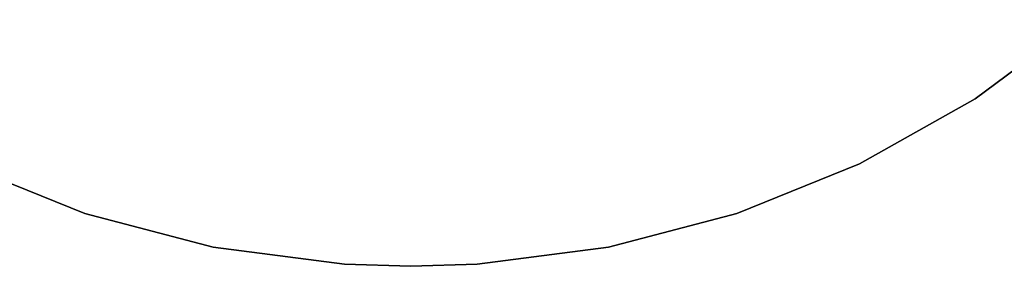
# Model space of a CAD drawing. Extents: x 0.1 to 16.1, y -7 to 7.
# Tile 7 of 68: x 5.4 to 12.1, y -7 to -5.3. Entities that reach past the tile are written whole.
import ezdxf

# ---------------------------------------------------------------- set-up
doc = ezdxf.new("R2010")
doc.units = 0
doc.header["$LTSCALE"] = 2.54
doc.layers.get('0').update_dxf_attribs({"color": 13, "linetype": 'CONTINUOUS'})

# ---------------------------------------------------------------- blocks, each defined once
blk = doc.blocks.new('DROPS_WOOD_E_PM_STL')
at = {"color": 0}
for p, q in [((12.6176, -5.3301, 29.3581), (11.8987, -5.8666, 29.3581)), ((11.8987, -5.8666, 28.3581), (12.6176, -5.3301, 28.3581)), ((12.6176, -5.3301, 29.3581), (11.8987, -5.8666, 29.3581)), ((11.8987, -5.8666, 28.3581), (12.6176, -5.3301, 28.3581)), ((11.8987, -5.8666, 29.3581), (11.1172, -6.3068, 29.3581)), ((11.1172, -6.3068, 28.3581), (11.8987, -5.8666, 28.3581)), ((11.8987, -5.8666, 29.3581), (11.1172, -6.3068, 29.3581)), ((11.1172, -6.3068, 28.3581), (11.8987, -5.8666, 28.3581)), ((11.8987, -5.8666, 29.3581), (11.8987, -5.8666, 28.3581)), ((11.8987, -5.8666, 29.3581), (11.8987, -5.8666, 28.3581)), ((5.8742, -6.6434, 29.3581), (5.0428, -6.3068, 29.3581)), ((5.0428, -6.3068, 28.3581), (5.8742, -6.6434, 28.3581)), ((5.8742, -6.6434, 29.3581), (5.0428, -6.3068, 29.3581)), ((5.0428, -6.3068, 28.3581), (5.8742, -6.6434, 28.3581)), ((11.1172, -6.3068, 29.3581), (10.2858, -6.6434, 29.3581)), ((10.2858, -6.6434, 28.3581), (11.1172, -6.3068, 28.3581)), ((11.1172, -6.3068, 29.3581), (10.2858, -6.6434, 29.3581)), ((10.2858, -6.6434, 28.3581), (11.1172, -6.3068, 28.3581)), ((11.1172, -6.3068, 29.3581), (11.1172, -6.3068, 28.3581)), ((11.1172, -6.3068, 29.3581), (11.1172, -6.3068, 28.3581)), ((6.7419, -6.8709, 29.3581), (5.8742, -6.6434, 29.3581)), ((5.8742, -6.6434, 29.3581), (5.8742, -6.6434, 28.3581)), ((5.8742, -6.6434, 28.3581), (6.7419, -6.8709, 28.3581)), ((5.8742, -6.6434, 29.3581), (5.8742, -6.6434, 28.3581)), ((6.7419, -6.8709, 29.3581), (5.8742, -6.6434, 29.3581)), ((5.8742, -6.6434, 28.3581), (6.7419, -6.8709, 28.3581)), ((10.2858, -6.6434, 29.3581), (9.4181, -6.8709, 29.3581)), ((9.4181, -6.8709, 28.3581), (10.2858, -6.6434, 28.3581)), ((10.2858, -6.6434, 29.3581), (9.4181, -6.8709, 29.3581)), ((9.4181, -6.8709, 28.3581), (10.2858, -6.6434, 28.3581)), ((10.2858, -6.6434, 29.3581), (10.2858, -6.6434, 28.3581)), ((10.2858, -6.6434, 29.3581), (10.2858, -6.6434, 28.3581)), ((7.6315, -6.9856, 29.3581), (6.7419, -6.8709, 29.3581)), ((6.7419, -6.8709, 29.3581), (6.7419, -6.8709, 28.3581)), ((6.7419, -6.8709, 28.3581), (7.6315, -6.9856, 28.3581)), ((6.7419, -6.8709, 29.3581), (6.7419, -6.8709, 28.3581)), ((7.6315, -6.9856, 29.3581), (6.7419, -6.8709, 29.3581)), ((6.7419, -6.8709, 28.3581), (7.6315, -6.9856, 28.3581)), ((9.4181, -6.8709, 29.3581), (8.5285, -6.9856, 29.3581)), ((8.5285, -6.9856, 28.3581), (9.4181, -6.8709, 28.3581)), ((9.4181, -6.8709, 29.3581), (8.5285, -6.9856, 29.3581)), ((8.5285, -6.9856, 28.3581), (9.4181, -6.8709, 28.3581)), ((9.4181, -6.8709, 29.3581), (9.4181, -6.8709, 28.3581)), ((9.4181, -6.8709, 29.3581), (9.4181, -6.8709, 28.3581)), ((8.08, -7, 29.3581), (7.6315, -6.9856, 29.3581)), ((7.6315, -6.9856, 29.3581), (7.6315, -6.9856, 28.3581)), ((7.6315, -6.9856, 28.3581), (8.08, -7, 28.3581)), ((7.6315, -6.9856, 29.3581), (7.6315, -6.9856, 28.3581)), ((8.08, -7, 29.3581), (7.6315, -6.9856, 29.3581)), ((7.6315, -6.9856, 28.3581), (8.08, -7, 28.3581)), ((8.08, -7, 28.3581), (8.5285, -6.9856, 28.3581)), ((8.5285, -6.9856, 29.3581), (8.08, -7, 29.3581)), ((8.5285, -6.9856, 29.3581), (8.08, -7, 29.3581)), ((8.08, -7, 28.3581), (8.5285, -6.9856, 28.3581)), ((8.5285, -6.9856, 29.3581), (8.5285, -6.9856, 28.3581)), ((8.5285, -6.9856, 29.3581), (8.5285, -6.9856, 28.3581)), ((8.08, -7, 29.3581), (8.08, -7, 28.3581)), ((8.08, -7, 29.3581), (8.08, -7, 28.3581))]:
    blk.add_line(p, q, dxfattribs=at)

msp = doc.modelspace()

# ---------------------------------------------------------------- block references
at = {"color": 0}
msp.add_blockref('DROPS_WOOD_E_PM_STL', (0, 0), dxfattribs=at)

doc.saveas('drawing.dxf')
